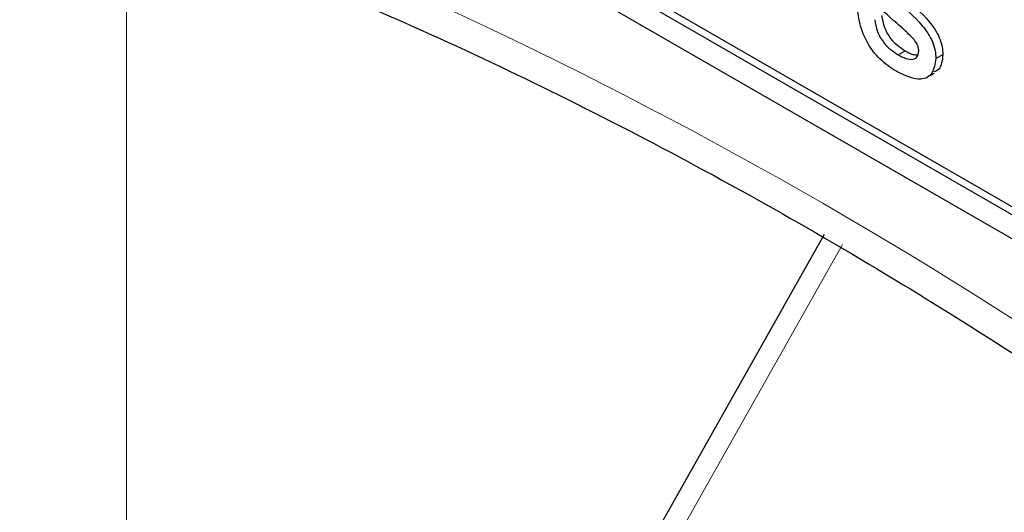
# Paper-space layout 'Blatt2' of a CAD drawing. Header units: millimetres. Extents: x 5 to 418, y 2 to 292.
# Tile 13 of 68: x 110.46 to 112.95, y 148.39 to 149.64. Entities that reach past the tile are written whole.
import ezdxf

# ---------------------------------------------------------------- set-up
doc = ezdxf.new("R2010")
doc.units = ezdxf.units.MM

psp = doc.layouts.new('Blatt2')

# ---------------------------------------------------------------- linework, layer by layer
at = {"color": 7, "linetype": 'Continuous', "lineweight": 25}
for p, q in [((107.9692, 151.9719), (116.808, 146.8694)), ((110.2496, 150.7371), (116.8257, 146.9408)), ((110.2319, 150.7269), (116.808, 146.9306)), ((112.6828, 149.5512), (112.7005, 149.5614)), ((112.7785, 149.5414), (112.7962, 149.5516)), ((112.7549, 149.4931), (112.7748, 149.5046)), ((112.4953, 149.0948), (111.6771, 147.644))]:
    psp.add_line(p, q, dxfattribs=at)
at = {"color": 7, "linetype": 'Continuous', "lineweight": 18}
for p, q in [((110.7268, 149.7959), (110.7268, 146.5859)), ((112.5417, 149.0694), (111.7235, 147.6187))]:
    psp.add_line(p, q, dxfattribs=at)
psp.add_arc((106.5128, 138.8175), 11.9587, 50.30384, 69.70154, dxfattribs=at)
at = {"color": 7, "linetype": 'Continuous', "lineweight": 25}
for points, knots in [([(110.7558, 149.8996), (110.8746, 149.8563), (111.2204, 149.7303), (111.8015, 149.4695), (112.4971, 149.0969), (113.194, 148.6585), (113.7524, 148.2584), (114.0762, 148.0016), (114.1711, 147.9264)], [0, 0, 0, 0, 0.106109, 0.308603, 0.511101, 0.713584, 0.916095, 1, 1, 1, 1]), ([(112.6803, 149.6305), (112.6584, 149.6495), (112.6311, 149.6733), (112.6033, 149.711), (112.5888, 149.7396), (112.5863, 149.7604), (112.5847, 149.7743)], [0, 0, 0, 0, 0.501321, 0.626592, 0.751817, 1, 1, 1, 1]), ([(112.679, 149.6878), (112.7014, 149.6683), (112.7293, 149.6439), (112.7588, 149.606), (112.7704, 149.5844), (112.7775, 149.5618), (112.7782, 149.5482), (112.7785, 149.5414)], [0, 0, 0, 0, 0.5004464, 0.6253959, 0.750274, 0.8750687, 1, 1, 1, 1]), ([(112.6967, 149.698), (112.7191, 149.6785), (112.747, 149.6541), (112.7765, 149.6162), (112.7881, 149.5946), (112.7952, 149.572), (112.7958, 149.5584), (112.7962, 149.5516)], [0, 0, 0, 0, 0.5004464, 0.6253959, 0.750274, 0.8750687, 1, 1, 1, 1]), ([(112.6823, 149.5068), (112.6687, 149.5153), (112.6416, 149.5325), (112.6068, 149.5741), (112.5874, 149.62), (112.5827, 149.6467), (112.5804, 149.6601)], [0, 0, 0, 0, 0.280739, 0.559297, 0.779311, 1, 1, 1, 1]), ([(112.6235, 149.6402), (112.6252, 149.6302), (112.6286, 149.6104), (112.6495, 149.5737), (112.6702, 149.5597), (112.6828, 149.5512)], [0, 0, 0, 0, 0.281314, 0.561069, 1, 1, 1, 1]), ([(112.6411, 149.6504), (112.6429, 149.6405), (112.6463, 149.6206), (112.6672, 149.5839), (112.6879, 149.5699), (112.7005, 149.5614)], [0, 0, 0, 0, 0.281314, 0.561069, 1, 1, 1, 1]), ([(112.7207, 149.5926), (112.7133, 149.6001), (112.7, 149.6134), (112.6863, 149.6252), (112.6803, 149.6305)], [0, 0, 0, 0, 0.559788, 1, 1, 1, 1]), ([(112.7354, 149.5612), (112.7352, 149.5642), (112.7346, 149.5701), (112.7295, 149.5817), (112.724, 149.5885), (112.7207, 149.5926)], [0, 0, 0, 0, 0.279757, 0.559839, 1, 1, 1, 1]), ([(112.7785, 149.5414), (112.7764, 149.5277), (112.7723, 149.5003), (112.7362, 149.4824), (112.7028, 149.4975), (112.6823, 149.5068)], [0, 0, 0, 0, 0.279926, 0.560038, 1, 1, 1, 1]), ([(112.6828, 149.5512), (112.6894, 149.5477), (112.7025, 149.5407), (112.72, 149.5381), (112.7327, 149.5449), (112.7345, 149.5557), (112.7354, 149.5612)], [0, 0, 0, 0, 0.281188, 0.560952, 0.781095, 1, 1, 1, 1]), ([(112.7005, 149.5614), (112.7072, 149.5576), (112.7183, 149.5512), (112.7284, 149.5509), (112.7324, 149.5507)], [0, 0, 0, 0, 0.596492, 1, 1, 1, 1]), ([(112.7962, 149.5516), (112.7947, 149.5369), (112.7925, 149.5152), (112.7777, 149.5095), (112.773, 149.5077)], [0, 0, 0, 0, 0.679034, 1, 1, 1, 1])]:
    psp.add_open_spline(points, degree=3, knots=knots, dxfattribs=at)

doc.saveas('drawing.dxf')
